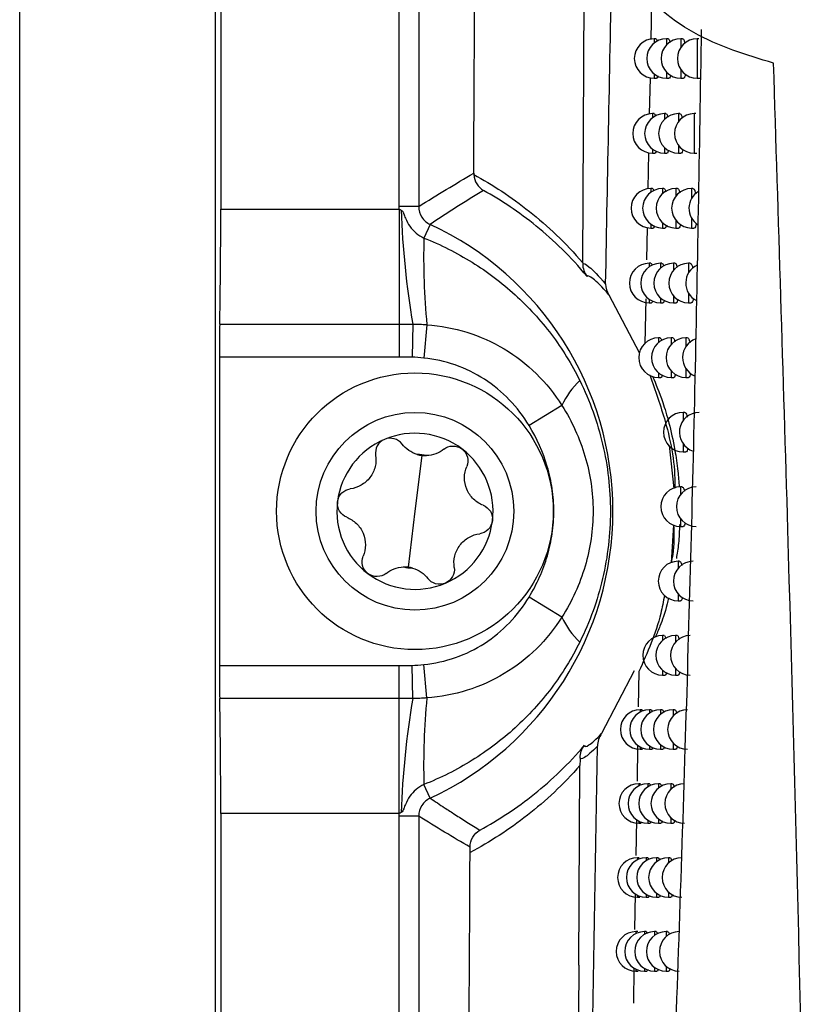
# Model space of a CAD drawing. Header units: millimetres. Extents: x 15440 to 16420, y 10217 to 11288.
# Tile 28 of 58: x 15922 to 15942, y 10647 to 10672. Entities that reach past the tile are written whole.
import ezdxf

# ---------------------------------------------------------------- set-up
doc = ezdxf.new("R2010")
doc.units = ezdxf.units.MM

msp = doc.modelspace()

# ---------------------------------------------------------------- linework, layer by layer
at = {"color": 7, "linetype": 'Continuous', "lineweight": 25}
for p, q in [((15922.047, 10616.108), (15922.047, 10873.108)), ((15927.004, 10616.064), (15927.004, 10873.151)), ((15927.135, 10821.963), (15927.135, 10667.253)), ((15931.644, 10667.319), (15931.644, 10821.897)), ((15932.144, 10821.897), (15932.144, 10667.319)), ((15936.291, 10665.895), (15936.338, 10675.158)), ((15938.031, 10672.476), (15938.013, 10671.548)), ((15938.138, 10671.563), (15938.097, 10671.563)), ((15938.097, 10671.563), (15938.097, 10671.453)), ((15938.449, 10671.563), (15938.41, 10671.563)), ((15938.41, 10671.563), (15938.41, 10671.407)), ((15938.812, 10671.563), (15938.773, 10671.563)), ((15938.773, 10671.563), (15938.773, 10671.345)), ((15939.225, 10671.563), (15939.187, 10671.563)), ((15939.187, 10671.563), (15939.187, 10670.563)), ((15938.773, 10670.782), (15938.773, 10670.563)), ((15937.994, 10670.578), (15937.976, 10669.654)), ((15938.097, 10670.674), (15938.097, 10670.563)), ((15938.097, 10670.563), (15938.158, 10670.563)), ((15938.41, 10670.72), (15938.41, 10670.563)), ((15938.41, 10670.563), (15938.473, 10670.563)), ((15938.773, 10670.563), (15938.837, 10670.563)), ((15939.187, 10670.563), (15939.251, 10670.563)), ((15938.095, 10669.668), (15938.055, 10669.668)), ((15938.055, 10669.668), (15938.055, 10669.565)), ((15938.398, 10669.668), (15938.358, 10669.668)), ((15938.358, 10669.668), (15938.358, 10669.522)), ((15938.749, 10669.668), (15938.711, 10669.668)), ((15938.711, 10669.668), (15938.711, 10669.465)), ((15939.151, 10669.668), (15939.113, 10669.668)), ((15939.113, 10669.668), (15939.113, 10668.668)), ((15938.358, 10668.813), (15938.358, 10668.668)), ((15938.711, 10668.871), (15938.711, 10668.668)), ((15937.956, 10668.681), (15937.938, 10667.762)), ((15938.055, 10668.771), (15938.055, 10668.668)), ((15938.055, 10668.668), (15938.115, 10668.668)), ((15938.358, 10668.668), (15938.421, 10668.668)), ((15938.711, 10668.668), (15938.774, 10668.668)), ((15939.113, 10668.668), (15939.178, 10668.668)), ((15938.054, 10667.775), (15938.013, 10667.775)), ((15938.013, 10667.775), (15938.013, 10667.679)), ((15938.347, 10667.775), (15938.307, 10667.775)), ((15938.307, 10667.775), (15938.307, 10667.639)), ((15938.689, 10667.775), (15938.65, 10667.775)), ((15938.65, 10667.775), (15938.65, 10667.586)), ((15939.079, 10667.775), (15939.041, 10667.775)), ((15939.041, 10667.775), (15939.041, 10667.513)), ((15932.144, 10667.319), (15931.644, 10667.319)), ((15927.135, 10667.253), (15931.646, 10667.253)), ((15931.646, 10667.253), (15931.646, 10664.342)), ((15932.433, 10666.866), (15932.272, 10666.522)), ((15938.013, 10666.87), (15938.013, 10666.775)), ((15938.307, 10666.91), (15938.307, 10666.775)), ((15938.65, 10666.963), (15938.65, 10666.775)), ((15939.041, 10667.036), (15939.041, 10666.775)), ((15937.919, 10666.787), (15937.903, 10665.971)), ((15938.013, 10666.775), (15938.074, 10666.775)), ((15938.307, 10666.775), (15938.37, 10666.775)), ((15938.65, 10666.775), (15938.713, 10666.775)), ((15939.041, 10666.775), (15939.105, 10666.775)), ((15938.013, 10665.883), (15937.972, 10665.883)), ((15937.972, 10665.883), (15937.972, 10665.794)), ((15938.297, 10665.883), (15938.258, 10665.883)), ((15938.258, 10665.883), (15938.258, 10665.757)), ((15938.629, 10665.883), (15938.59, 10665.883)), ((15938.59, 10665.883), (15938.59, 10665.709)), ((15939.008, 10665.883), (15938.97, 10665.883)), ((15938.97, 10665.883), (15938.97, 10665.643)), ((15936.952, 10665.085), (15937.722, 10663.622)), ((15938.59, 10665.058), (15938.59, 10664.883)), ((15938.97, 10665.124), (15938.97, 10664.883)), ((15937.884, 10664.981), (15937.861, 10663.845)), ((15937.972, 10664.973), (15937.972, 10664.883)), ((15937.972, 10664.883), (15938.033, 10664.883)), ((15938.258, 10665.01), (15938.258, 10664.883)), ((15938.258, 10664.883), (15938.32, 10664.883)), ((15938.59, 10664.883), (15938.654, 10664.883)), ((15938.97, 10664.883), (15939.035, 10664.883)), ((15927.107, 10664.342), (15931.646, 10664.342)), ((15931.646, 10664.342), (15931.646, 10663.511)), ((15931.99, 10664.342), (15931.974, 10663.508)), ((15932.348, 10664.328), (15932.268, 10663.483)), ((15938.249, 10663.995), (15938.209, 10663.995)), ((15938.209, 10663.995), (15938.209, 10663.877)), ((15938.571, 10663.995), (15938.532, 10663.995)), ((15938.532, 10663.995), (15938.532, 10663.832)), ((15938.939, 10663.995), (15938.901, 10663.995)), ((15938.901, 10663.995), (15938.901, 10663.773)), ((15927.1, 10663.511), (15927.1, 10655.705)), ((15931.646, 10663.511), (15927.1, 10663.511)), ((15938.209, 10663.113), (15938.209, 10662.995)), ((15938.532, 10663.158), (15938.532, 10662.995)), ((15938.901, 10663.217), (15938.901, 10662.995)), ((15938.209, 10662.995), (15938.271, 10662.995)), ((15938.532, 10662.995), (15938.595, 10662.995)), ((15938.901, 10662.995), (15938.965, 10662.995)), ((15935.766, 10662.283), (15934.935, 10661.777)), ((15938.872, 10662.109), (15938.834, 10662.109)), ((15938.834, 10662.109), (15938.834, 10661.903)), ((15938.834, 10661.314), (15938.834, 10661.109)), ((15938.479, 10661.269), (15938.6, 10660.187)), ((15938.834, 10661.109), (15938.898, 10661.109)), ((15932.222, 10661.022), (15932.047, 10659.608)), ((15938.806, 10660.225), (15938.768, 10660.225)), ((15938.768, 10660.225), (15938.768, 10660.034)), ((15932.047, 10659.608), (15931.873, 10658.194)), ((15938.768, 10659.416), (15938.768, 10659.225)), ((15938.59, 10659.265), (15938.531, 10658.304)), ((15938.768, 10659.225), (15938.832, 10659.225)), ((15938.741, 10658.343), (15938.703, 10658.343)), ((15938.703, 10658.343), (15938.703, 10658.165)), ((15935.766, 10656.933), (15934.935, 10657.439)), ((15938.703, 10657.521), (15938.703, 10657.343)), ((15938.703, 10657.343), (15938.767, 10657.343)), ((15938.35, 10656.464), (15938.311, 10656.464)), ((15938.311, 10656.464), (15938.311, 10656.341)), ((15938.678, 10656.464), (15938.64, 10656.464)), ((15938.64, 10656.464), (15938.64, 10656.299)), ((15927.1, 10655.705), (15931.646, 10655.705)), ((15931.646, 10654.873), (15931.646, 10655.705)), ((15931.99, 10654.874), (15931.974, 10655.708)), ((15932.348, 10654.888), (15932.268, 10655.732)), ((15938.311, 10655.588), (15938.311, 10655.464)), ((15938.64, 10655.63), (15938.64, 10655.464)), ((15937.596, 10655.571), (15936.77, 10653.984)), ((15937.711, 10655.552), (15937.696, 10654.658)), ((15938.311, 10655.464), (15938.373, 10655.464)), ((15938.64, 10655.464), (15938.704, 10655.464)), ((15931.646, 10654.873), (15927.107, 10654.873)), ((15931.646, 10651.963), (15931.646, 10654.873)), ((15937.785, 10654.588), (15937.744, 10654.588)), ((15937.744, 10654.588), (15937.744, 10654.528)), ((15938.021, 10654.588), (15937.981, 10654.588)), ((15937.981, 10654.588), (15937.981, 10654.503)), ((15938.298, 10654.588), (15938.259, 10654.588)), ((15938.259, 10654.588), (15938.259, 10654.472)), ((15938.617, 10654.588), (15938.578, 10654.588)), ((15938.578, 10654.588), (15938.578, 10654.433)), ((15937.68, 10653.683), (15937.665, 10652.779)), ((15937.744, 10653.647), (15937.744, 10653.588)), ((15937.981, 10653.672), (15937.981, 10653.588)), ((15938.259, 10653.703), (15938.259, 10653.588)), ((15938.578, 10653.742), (15938.578, 10653.588)), ((15937.744, 10653.588), (15937.803, 10653.588)), ((15937.981, 10653.588), (15938.041, 10653.588)), ((15938.259, 10653.588), (15938.321, 10653.588)), ((15938.578, 10653.588), (15938.642, 10653.588)), ((15936.192, 10648.125), (15936.222, 10653.18)), ((15932.433, 10652.35), (15932.272, 10652.694)), ((15937.75, 10652.714), (15937.708, 10652.714)), ((15937.708, 10652.714), (15937.708, 10652.658)), ((15937.978, 10652.714), (15937.938, 10652.714)), ((15937.938, 10652.714), (15937.938, 10652.635)), ((15938.247, 10652.714), (15938.207, 10652.714)), ((15938.207, 10652.714), (15938.207, 10652.606)), ((15938.556, 10652.714), (15938.518, 10652.714)), ((15938.518, 10652.714), (15938.518, 10652.57)), ((15927.135, 10651.963), (15927.135, 10616.195)), ((15931.646, 10651.963), (15927.135, 10651.963)), ((15932.144, 10651.897), (15931.644, 10651.897)), ((15931.644, 10620.704), (15931.644, 10651.897)), ((15932.144, 10651.897), (15932.144, 10621.204)), ((15938.518, 10651.858), (15938.518, 10651.714)), ((15937.649, 10651.804), (15937.635, 10650.903)), ((15937.708, 10651.77), (15937.708, 10651.714)), ((15937.708, 10651.714), (15937.767, 10651.714)), ((15937.938, 10651.793), (15937.938, 10651.714)), ((15937.938, 10651.714), (15937.998, 10651.714)), ((15938.207, 10651.822), (15938.207, 10651.714)), ((15938.207, 10651.714), (15938.27, 10651.714)), ((15938.518, 10651.714), (15938.581, 10651.714)), ((15937.716, 10650.843), (15937.674, 10650.843)), ((15937.674, 10650.843), (15937.674, 10650.791)), ((15937.936, 10650.843), (15937.896, 10650.843)), ((15937.896, 10650.843), (15937.896, 10650.769)), ((15938.197, 10650.843), (15938.157, 10650.843)), ((15938.157, 10650.843), (15938.157, 10650.741)), ((15938.497, 10650.843), (15938.459, 10650.843)), ((15938.459, 10650.843), (15938.459, 10650.708)), ((15937.619, 10649.928), (15937.604, 10649.031)), ((15937.674, 10649.895), (15937.674, 10649.843)), ((15937.896, 10649.916), (15937.896, 10649.843)), ((15938.157, 10649.944), (15938.157, 10649.843)), ((15938.459, 10649.977), (15938.459, 10649.843)), ((15937.674, 10649.843), (15937.732, 10649.843)), ((15937.896, 10649.843), (15937.956, 10649.843)), ((15938.157, 10649.843), (15938.219, 10649.843)), ((15938.459, 10649.843), (15938.522, 10649.843)), ((15937.682, 10648.974), (15937.639, 10648.974)), ((15937.639, 10648.974), (15937.639, 10648.925)), ((15937.895, 10648.974), (15937.854, 10648.974)), ((15937.854, 10648.974), (15937.854, 10648.905)), ((15938.148, 10648.974), (15938.108, 10648.974)), ((15938.108, 10648.974), (15938.108, 10648.879)), ((15938.439, 10648.974), (15938.401, 10648.974)), ((15938.401, 10648.974), (15938.401, 10648.848)), ((15937.588, 10648.055), (15937.574, 10647.162)), ((15937.639, 10648.022), (15937.639, 10647.974)), ((15937.639, 10647.974), (15937.698, 10647.974)), ((15937.854, 10648.043), (15937.854, 10647.974)), ((15937.854, 10647.974), (15937.915, 10647.974)), ((15938.108, 10648.068), (15938.108, 10647.974)), ((15938.108, 10647.974), (15938.17, 10647.974)), ((15938.401, 10648.1), (15938.401, 10647.974)), ((15938.401, 10647.974), (15938.464, 10647.974))]:
    msp.add_line(p, q, dxfattribs=at)
for radius in [3.5, 2.5]:
    msp.add_circle((15932.047, 10659.608), radius, dxfattribs=at)
for centre, radius, start, end in [((15938.097, 10671.063), 0.5, 90, 270), ((15938.41, 10671.063), 0.5, 90, 270), ((15938.773, 10671.063), 0.5, 90, 270), ((15939.187, 10671.063), 0.5, 90, 270), ((15938.055, 10669.168), 0.5, 90, 270), ((15938.358, 10669.168), 0.5, 90, 270), ((15938.711, 10669.168), 0.5, 90, 270), ((15939.113, 10669.168), 0.5, 90, 270), ((15938.013, 10667.275), 0.5, 90, 270), ((15938.307, 10667.275), 0.5, 90, 270), ((15938.65, 10667.275), 0.5, 90, 270), ((15939.041, 10667.275), 0.5, 90, 270), ((15939.48, 10667.275), 0.5, 121.4527, 236.539), ((15953.707, 10667.997), 22.022, 181.9977, 189.5523), ((15929.047, 10659.608), 8.009, 295.0051, 64.9949), ((15950.925, 10666.069), 18.658, 178.61, 185.3544), ((15937.972, 10665.383), 0.5, 90, 270), ((15938.258, 10665.383), 0.5, 90, 270), ((15938.59, 10665.383), 0.5, 90, 270), ((15938.97, 10665.383), 0.5, 90, 270), ((15939.398, 10665.383), 0.5, 114.774, 242.6836), ((15938.209, 10663.495), 0.5, 90, 270), ((15938.532, 10663.495), 0.5, 90, 270), ((15938.901, 10663.495), 0.5, 90, 270), ((15939.317, 10663.495), 0.5, 109.2462, 248.5939), ((15937.575, 10661.478), 1.979, 133.3467, 156.0079), ((15938.834, 10661.609), 0.5, 90, 270), ((15939.238, 10661.609), 0.5, 90, 252.5754), ((15932.047, 10659.608), 1.975, 52.9646, 112.9646), ((15932.047, 10659.608), 1.975, 112.9646, 172.9646), ((15932.047, 10659.608), 1.975, 352.9646, 52.9646), ((15932.047, 10659.608), 1.439, 78.3163, 87.6129), ((15932.313, 10661.765), 0.748, 254.0001, 271.9291), ((15938.768, 10659.725), 0.5, 90, 270), ((15939.161, 10659.725), 0.5, 90, 270), ((15932.047, 10659.608), 1.975, 172.9646, 232.9646), ((15932.047, 10659.608), 1.975, 292.9646, 352.9646), ((15938.703, 10657.843), 0.5, 90, 270), ((15939.085, 10657.843), 0.5, 90, 270), ((15932.047, 10659.608), 1.439, 258.3163, 267.6129), ((15931.781, 10657.451), 0.748, 74.0001, 91.9291), ((15932.047, 10659.608), 1.975, 232.9646, 292.9646), ((15937.575, 10657.737), 1.979, 203.9921, 226.6533), ((15938.311, 10655.964), 0.5, 90, 270), ((15938.64, 10655.964), 0.5, 90, 270), ((15939.012, 10655.964), 0.5, 90, 270), ((15953.707, 10651.219), 22.022, 170.4477, 178.0023), ((15950.925, 10653.147), 18.658, 174.6456, 181.39), ((15937.744, 10654.088), 0.5, 90, 270), ((15937.981, 10654.088), 0.5, 90, 270), ((15938.259, 10654.088), 0.5, 90, 270), ((15938.578, 10654.088), 0.5, 90, 270), ((15938.94, 10654.088), 0.5, 90, 270), ((15937.708, 10652.214), 0.5, 90, 270), ((15937.938, 10652.214), 0.5, 90, 270), ((15938.207, 10652.214), 0.5, 90, 270), ((15938.518, 10652.214), 0.5, 90, 270), ((15938.869, 10652.214), 0.5, 90, 270), ((15937.674, 10650.343), 0.5, 90, 270), ((15937.896, 10650.343), 0.5, 90, 270), ((15938.157, 10650.343), 0.5, 90, 270), ((15938.459, 10650.343), 0.5, 90, 270), ((15938.8, 10650.343), 0.5, 90, 270), ((15937.639, 10648.474), 0.5, 90, 270), ((15937.854, 10648.474), 0.5, 90, 270), ((15938.108, 10648.474), 0.5, 90, 270), ((15938.401, 10648.474), 0.5, 90, 270), ((15938.733, 10648.474), 0.5, 90, 270)]:
    msp.add_arc(centre, radius, start, end, dxfattribs=at)
for centre, major_axis, start_param, end_param in [((15927.073, 10667.253), (0, 3.5), 3.730624, 4.712389), ((15927.117, 10663.511), (0, 1), 0.589031, 1.570796), ((15927.117, 10655.705), (0, 1), 1.570796, 2.552562), ((15927.073, 10651.963), (0, 3.5), 4.712389, 5.694154)]:
    msp.add_ellipse(centre, major_axis=major_axis, ratio=0.017455, start_param=start_param, end_param=end_param, dxfattribs=at)
for points, knots in [([(15933.534, 10668.159), (15933.59, 10679.379), (15933.639, 10690.713), (15933.733, 10716.21), (15933.775, 10730.417), (15933.835, 10758.984), (15933.855, 10773.343), (15933.87, 10798.755), (15933.87, 10809.798), (15933.864, 10820.83)], [2.8627155, 2.8627155, 2.8627155, 2.8627155, 2.9332665, 2.9332665, 3.0202462, 3.0202462, 3.107226, 3.107226, 3.1739441, 3.1739441, 3.1739441, 3.1739441]), ([(15941.119, 10670.946), (15940.425, 10671.155), (15939.037, 10671.575), (15937.359, 10673.05), (15936.265, 10674.936), (15935.864, 10677.033), (15936.145, 10679.108), (15937.071, 10680.993), (15938.581, 10682.511), (15939.965, 10683.19), (15940.752, 10683.395), (15940.837, 10683.417)], [0, 0, 0, 0, 0.126793, 0.253748, 0.37646, 0.49467, 0.611564, 0.730814, 0.854963, 0.984401, 1, 1, 1, 1]), ([(15937.885, 10628.547), (15937.904, 10628.939), (15937.997, 10630.9), (15938.232, 10636.023), (15938.564, 10643.968), (15938.89, 10653.386), (15939.148, 10662.661), (15939.248, 10668.754), (15939.299, 10671.801)], [0, 0, 0, 0, 0.027818, 0.139092, 0.361785, 0.584478, 0.79224, 1, 1, 1, 1]), ([(15938.138, 10671.557), (15938.14, 10671.559), (15938.15, 10671.566), (15938.163, 10671.544), (15938.172, 10671.505), (15938.173, 10671.5)], [0, 0, 0, 0, 0.210892, 0.897199, 1, 1, 1, 1]), ([(15938.449, 10671.558), (15938.452, 10671.559), (15938.464, 10671.566), (15938.482, 10671.537), (15938.495, 10671.487), (15938.499, 10671.471)], [0, 0, 0, 0, 0.168208, 0.740038, 1, 1, 1, 1]), ([(15938.812, 10671.558), (15938.815, 10671.559), (15938.829, 10671.567), (15938.852, 10671.531), (15938.869, 10671.469), (15938.877, 10671.443)], [0, 0, 0, 0, 0.1380348, 0.6320409, 1, 1, 1, 1]), ([(15942.201, 10625.133), (15942.132, 10629.662), (15941.96, 10640.986), (15941.582, 10656.262), (15941.243, 10667.012), (15941.119, 10670.946)], [0, 0, 0, 0, 0.297032, 0.742778, 1, 1, 1, 1]), ([(15938.19, 10670.626), (15938.187, 10670.614), (15938.178, 10670.573), (15938.166, 10670.554), (15938.158, 10670.564), (15938.158, 10670.564)], [0, 0, 0, 0, 0.291928, 0.9974, 1, 1, 1, 1]), ([(15938.515, 10670.645), (15938.511, 10670.626), (15938.498, 10670.578), (15938.482, 10670.554), (15938.473, 10670.564), (15938.473, 10670.564)], [0, 0, 0, 0, 0.384966, 0.990177, 1, 1, 1, 1]), ([(15938.892, 10670.664), (15938.885, 10670.638), (15938.869, 10670.583), (15938.848, 10670.555), (15938.837, 10670.564), (15938.837, 10670.564)], [0, 0, 0, 0, 0.45123, 0.983866, 1, 1, 1, 1]), ([(15938.095, 10669.662), (15938.097, 10669.663), (15938.107, 10669.67), (15938.12, 10669.649), (15938.127, 10669.613), (15938.128, 10669.61)], [0, 0, 0, 0, 0.220797, 0.934637, 1, 1, 1, 1]), ([(15938.398, 10669.662), (15938.4, 10669.664), (15938.412, 10669.671), (15938.429, 10669.642), (15938.441, 10669.595), (15938.444, 10669.581)], [0, 0, 0, 0, 0.175592, 0.767347, 1, 1, 1, 1]), ([(15938.749, 10669.662), (15938.752, 10669.664), (15938.766, 10669.671), (15938.788, 10669.636), (15938.804, 10669.577), (15938.811, 10669.554)], [0, 0, 0, 0, 0.143943, 0.653339, 1, 1, 1, 1]), ([(15938.145, 10668.726), (15938.143, 10668.716), (15938.134, 10668.677), (15938.123, 10668.658), (15938.115, 10668.668), (15938.115, 10668.668)], [0, 0, 0, 0, 0.269683, 0.998743, 1, 1, 1, 1]), ([(15938.461, 10668.745), (15938.457, 10668.728), (15938.445, 10668.682), (15938.43, 10668.659), (15938.421, 10668.668), (15938.421, 10668.668)], [0, 0, 0, 0, 0.367829, 0.991427, 1, 1, 1, 1]), ([(15938.827, 10668.764), (15938.82, 10668.74), (15938.805, 10668.686), (15938.786, 10668.659), (15938.775, 10668.668), (15938.774, 10668.669)], [0, 0, 0, 0, 0.437511, 0.9850777, 1, 1, 1, 1]), ([(15933.535, 10668.128), (15934.009, 10667.87), (15934.48, 10667.564), (15935.174, 10667.012), (15935.403, 10666.814), (15935.853, 10666.382), (15936.075, 10666.148), (15936.291, 10665.895)], [0, 0, 0, 0, 0.5, 0.5, 0.75, 0.75, 1, 1, 1, 1]), ([(15936.401, 10665.552), (15936.195, 10665.8), (15935.983, 10666.029), (15935.554, 10666.45), (15935.337, 10666.643), (15934.677, 10667.179), (15934.229, 10667.475), (15933.779, 10667.725)], [0, 0, 0, 0, 0.25, 0.25, 0.5, 0.5, 1, 1, 1, 1]), ([(15938.054, 10667.768), (15938.056, 10667.77), (15938.066, 10667.777), (15938.077, 10667.757), (15938.084, 10667.723), (15938.084, 10667.722)], [0, 0, 0, 0, 0.23056, 0.97134, 1, 1, 1, 1]), ([(15938.347, 10667.769), (15938.35, 10667.77), (15938.361, 10667.777), (15938.377, 10667.75), (15938.388, 10667.705), (15938.39, 10667.694)], [0, 0, 0, 0, 0.183357, 0.796201, 1, 1, 1, 1]), ([(15938.689, 10667.769), (15938.691, 10667.77), (15938.705, 10667.778), (15938.726, 10667.744), (15938.741, 10667.688), (15938.746, 10667.666)], [0, 0, 0, 0, 0.150109, 0.675695, 1, 1, 1, 1]), ([(15939.079, 10667.769), (15939.082, 10667.77), (15939.097, 10667.778), (15939.124, 10667.739), (15939.143, 10667.672), (15939.153, 10667.64)], [0, 0, 0, 0, 0.1253369, 0.5884748, 1, 1, 1, 1]), ([(15932.144, 10667.319), (15932.144, 10667.223), (15932.171, 10667.13), (15932.272, 10666.971), (15932.346, 10666.906), (15932.433, 10666.866)], [0, 0, 0, 0, 0.5, 0.5, 1, 1, 1, 1]), ([(15931.698, 10667.229), (15931.734, 10667.212), (15931.75, 10667.172), (15931.778, 10667.098), (15931.791, 10667.061), (15931.835, 10666.951), (15931.872, 10666.882), (15931.961, 10666.755), (15932.016, 10666.696), (15932.135, 10666.597), (15932.2, 10666.555), (15932.272, 10666.522)], [0, 0, 0, 0, 0.125, 0.125, 0.25, 0.25, 0.5, 0.5, 0.75, 0.75, 1, 1, 1, 1]), ([(15938.102, 10666.829), (15938.1, 10666.82), (15938.092, 10666.781), (15938.081, 10666.777), (15938.074, 10666.775)], [0, 0, 0, 0, 0.246264, 1, 1, 1, 1]), ([(15938.408, 10666.848), (15938.404, 10666.832), (15938.393, 10666.787), (15938.379, 10666.765), (15938.37, 10666.775), (15938.37, 10666.775)], [0, 0, 0, 0, 0.349853, 0.99269, 1, 1, 1, 1]), ([(15938.763, 10666.866), (15938.757, 10666.844), (15938.743, 10666.792), (15938.724, 10666.766), (15938.714, 10666.775), (15938.713, 10666.775)], [0, 0, 0, 0, 0.423153, 0.986294, 1, 1, 1, 1]), ([(15939.168, 10666.884), (15939.159, 10666.856), (15939.141, 10666.797), (15939.118, 10666.766), (15939.106, 10666.775), (15939.105, 10666.776)], [0, 0, 0, 0, 0.478378, 0.980608, 1, 1, 1, 1]), ([(15932.272, 10666.522), (15932.695, 10666.354), (15933.102, 10666.15), (15933.88, 10665.667), (15934.242, 10665.393), (15934.915, 10664.781), (15935.226, 10664.441), (15935.636, 10663.898), (15935.764, 10663.71), (15936.004, 10663.322), (15936.115, 10663.122), (15936.216, 10662.918)], [0, 0, 0, 0, 0.25, 0.25, 0.5, 0.5, 0.75, 0.75, 0.875, 0.875, 1, 1, 1, 1]), ([(15936.291, 10665.871), (15936.304, 10665.895), (15936.358, 10665.87), (15936.552, 10665.707), (15936.69, 10665.572), (15936.871, 10665.356)], [0, 0, 0, 0, 0.5, 0.5, 1, 1, 1, 1]), ([(15938.013, 10665.877), (15938.015, 10665.879), (15938.025, 10665.886), (15938.035, 10665.867), (15938.042, 10665.833), (15938.042, 10665.833)], [0, 0, 0, 0, 0.235442, 0.987462, 1, 1, 1, 1]), ([(15938.297, 10665.877), (15938.3, 10665.879), (15938.311, 10665.886), (15938.326, 10665.861), (15938.336, 10665.818), (15938.338, 10665.808)], [0, 0, 0, 0, 0.191536, 0.826726, 1, 1, 1, 1]), ([(15938.629, 10665.878), (15938.632, 10665.879), (15938.645, 10665.887), (15938.664, 10665.855), (15938.678, 10665.801), (15938.683, 10665.781)], [0, 0, 0, 0, 0.156551, 0.699184, 1, 1, 1, 1]), ([(15939.008, 10665.878), (15939.011, 10665.879), (15939.026, 10665.887), (15939.051, 10665.849), (15939.07, 10665.785), (15939.078, 10665.756)], [0, 0, 0, 0, 0.130684, 0.607461, 1, 1, 1, 1]), ([(15936.952, 10665.085), (15936.778, 10665.291), (15936.646, 10665.417), (15936.462, 10665.564), (15936.412, 10665.582), (15936.401, 10665.552)], [0, 0, 0, 0, 0.5, 0.5, 1, 1, 1, 1]), ([(15938.059, 10664.935), (15938.057, 10664.926), (15938.05, 10664.889), (15938.04, 10664.886), (15938.033, 10664.884)], [0, 0, 0, 0, 0.221596, 1, 1, 1, 1]), ([(15938.356, 10664.953), (15938.352, 10664.939), (15938.342, 10664.895), (15938.329, 10664.874), (15938.32, 10664.884), (15938.32, 10664.884)], [0, 0, 0, 0, 0.330992, 0.993966, 1, 1, 1, 1]), ([(15938.701, 10664.971), (15938.695, 10664.95), (15938.682, 10664.9), (15938.664, 10664.874), (15938.654, 10664.884), (15938.654, 10664.884)], [0, 0, 0, 0, 0.408124, 0.987515, 1, 1, 1, 1]), ([(15939.094, 10664.989), (15939.086, 10664.962), (15939.069, 10664.904), (15939.047, 10664.875), (15939.035, 10664.884), (15939.035, 10664.884)], [0, 0, 0, 0, 0.465025, 0.981771, 1, 1, 1, 1]), ([(15931.99, 10664.342), (15932.05, 10664.343), (15932.11, 10664.342), (15932.199, 10664.34), (15932.229, 10664.339), (15932.288, 10664.334), (15932.318, 10664.331), (15932.348, 10664.328)], [0, 0, 0, 0, 0.5, 0.5, 0.75, 0.75, 1, 1, 1, 1]), ([(15932.348, 10664.328), (15932.695, 10664.303), (15933.033, 10664.239), (15933.689, 10664.035), (15934.009, 10663.893), (15934.598, 10663.541), (15934.871, 10663.331), (15935.365, 10662.845), (15935.581, 10662.577), (15935.766, 10662.283)], [0, 0, 0, 0, 0.25, 0.25, 0.5, 0.5, 0.75, 0.75, 1, 1, 1, 1]), ([(15938.249, 10663.989), (15938.251, 10663.99), (15938.262, 10663.997), (15938.276, 10663.973), (15938.285, 10663.933), (15938.287, 10663.925)], [0, 0, 0, 0, 0.200165, 0.859064, 1, 1, 1, 1]), ([(15938.571, 10663.989), (15938.573, 10663.991), (15938.586, 10663.998), (15938.605, 10663.967), (15938.618, 10663.916), (15938.622, 10663.899)], [0, 0, 0, 0, 0.163289, 0.723889, 1, 1, 1, 1]), ([(15938.939, 10663.989), (15938.942, 10663.991), (15938.956, 10663.998), (15938.98, 10663.962), (15938.998, 10663.9), (15939.005, 10663.873)], [0, 0, 0, 0, 0.136242, 0.627326, 1, 1, 1, 1]), ([(15934.935, 10661.777), (15934.791, 10662.013), (15934.625, 10662.23), (15934.244, 10662.626), (15934.032, 10662.802), (15933.575, 10663.098), (15933.324, 10663.22), (15932.809, 10663.399), (15932.543, 10663.457), (15932.268, 10663.483)], [0, 0, 0, 0, 0.25, 0.25, 0.5, 0.5, 0.75, 0.75, 1, 1, 1, 1]), ([(15937.986, 10663.059), (15938.125, 10662.668), (15938.452, 10661.752), (15938.638, 10660.77), (15938.62, 10660.204), (15938.619, 10660.192)], [0, 0, 0, 0, 0.421268, 0.987902, 1, 1, 1, 1]), ([(15938.305, 10663.061), (15938.302, 10663.047), (15938.292, 10663.006), (15938.279, 10662.986), (15938.271, 10662.995), (15938.271, 10662.995)], [0, 0, 0, 0, 0.311195, 0.995258, 1, 1, 1, 1]), ([(15938.639, 10663.078), (15938.634, 10663.059), (15938.622, 10663.01), (15938.605, 10662.986), (15938.595, 10662.995), (15938.595, 10662.995)], [0, 0, 0, 0, 0.392392, 0.988744, 1, 1, 1, 1]), ([(15939.021, 10663.096), (15939.014, 10663.07), (15938.998, 10663.015), (15938.977, 10662.986), (15938.966, 10662.995), (15938.965, 10662.996)], [0, 0, 0, 0, 0.452144, 0.982974, 1, 1, 1, 1]), ([(15936.216, 10662.918), (15936.343, 10662.66), (15936.455, 10662.397), (15936.649, 10661.858), (15936.73, 10661.582), (15936.86, 10661.026), (15936.909, 10660.745), (15936.975, 10660.177), (15936.991, 10659.889), (15936.991, 10659.318), (15936.974, 10659.034), (15936.909, 10658.468), (15936.859, 10658.184), (15936.663, 10657.348), (15936.471, 10656.813), (15936.216, 10656.298)], [0, 0, 0, 0, 0.125, 0.125, 0.25, 0.25, 0.375, 0.375, 0.5, 0.5, 0.625, 0.625, 0.75, 0.75, 1, 1, 1, 1]), ([(15938.057, 10663.022), (15938.141, 10662.825), (15938.273, 10662.513), (15938.473, 10661.867), (15938.606, 10661.273), (15938.697, 10660.701), (15938.721, 10660.357), (15938.731, 10660.222)], [0, 0, 0, 0, 0.367996, 0.579413, 0.789362, 0.91751, 1, 1, 1, 1]), ([(15935.766, 10662.283), (15936.02, 10661.882), (15936.214, 10661.456), (15936.416, 10660.779), (15936.468, 10660.546), (15936.537, 10660.08), (15936.554, 10659.847), (15936.555, 10659.144), (15936.484, 10658.668), (15936.217, 10657.768), (15936.02, 10657.334), (15935.766, 10656.933)], [0, 0, 0, 0, 0.25, 0.25, 0.375, 0.375, 0.5, 0.5, 0.75, 0.75, 1, 1, 1, 1]), ([(15938.872, 10662.103), (15938.875, 10662.104), (15938.888, 10662.112), (15938.911, 10662.077), (15938.927, 10662.017), (15938.934, 10661.993)], [0, 0, 0, 0, 0.142025, 0.648126, 1, 1, 1, 1]), ([(15934.935, 10657.439), (15935.135, 10657.767), (15935.29, 10658.118), (15935.45, 10658.666), (15935.492, 10658.854), (15935.546, 10659.233), (15935.573, 10659.611), (15935.546, 10659.989), (15935.49, 10660.368), (15935.449, 10660.556), (15935.288, 10661.103), (15935.134, 10661.449), (15934.935, 10661.777)], [0, 0, 0, 0, 0.25, 0.25, 0.375, 0.375, 0.5, 0.625, 0.625, 0.75, 0.75, 1, 1, 1, 1]), ([(15931.277, 10661.426), (15931.198, 10661.393), (15931.133, 10661.333), (15931.054, 10661.187), (15931.041, 10661.105), (15931.053, 10661.027)], [0, 0, 0, 0, 0.5, 0.5, 1, 1, 1, 1]), ([(15931.72, 10661.309), (15931.672, 10661.372), (15931.603, 10661.42), (15931.445, 10661.464), (15931.356, 10661.46), (15931.277, 10661.426)], [0, 0, 0, 0, 0.5, 0.5, 1, 1, 1, 1]), ([(15932.779, 10661.179), (15932.841, 10661.228), (15932.918, 10661.257), (15933.083, 10661.262), (15933.168, 10661.236), (15933.237, 10661.184)], [0, 0, 0, 0, 0.5, 0.5, 1, 1, 1, 1]), ([(15933.237, 10661.184), (15933.305, 10661.133), (15933.353, 10661.059), (15933.394, 10660.898), (15933.387, 10660.815), (15933.357, 10660.742)], [0, 0, 0, 0, 0.5, 0.5, 1, 1, 1, 1]), ([(15938.951, 10661.205), (15938.944, 10661.181), (15938.929, 10661.127), (15938.909, 10661.1), (15938.898, 10661.109), (15938.898, 10661.109)], [0, 0, 0, 0, 0.43868, 0.984179, 1, 1, 1, 1]), ([(15931.053, 10661.027), (15931.067, 10660.932), (15931.063, 10660.835), (15931.016, 10660.642), (15930.971, 10660.547), (15930.848, 10660.385), (15930.77, 10660.316), (15930.597, 10660.218), (15930.504, 10660.187), (15930.41, 10660.175)], [0, 0, 0, 0, 0.25, 0.25, 0.5, 0.5, 0.75, 0.75, 1, 1, 1, 1]), ([(15933.774, 10659.76), (15933.685, 10659.795), (15933.602, 10659.847), (15933.459, 10659.984), (15933.399, 10660.07), (15933.32, 10660.258), (15933.3, 10660.36), (15933.301, 10660.559), (15933.321, 10660.654), (15933.357, 10660.742)], [0, 0, 0, 0, 0.25, 0.25, 0.5, 0.5, 0.75, 0.75, 1, 1, 1, 1]), ([(15930.087, 10659.85), (15930.098, 10659.935), (15930.138, 10660.014), (15930.256, 10660.129), (15930.332, 10660.165), (15930.41, 10660.175)], [0, 0, 0, 0, 0.5, 0.5, 1, 1, 1, 1]), ([(15938.806, 10660.219), (15938.809, 10660.22), (15938.822, 10660.228), (15938.843, 10660.194), (15938.859, 10660.137), (15938.865, 10660.115)], [0, 0, 0, 0, 0.14805, 0.669926, 1, 1, 1, 1]), ([(15930.321, 10659.456), (15930.248, 10659.485), (15930.183, 10659.538), (15930.097, 10659.678), (15930.077, 10659.765), (15930.087, 10659.85)], [0, 0, 0, 0, 0.5, 0.5, 1, 1, 1, 1]), ([(15933.774, 10659.76), (15933.847, 10659.731), (15933.911, 10659.678), (15933.998, 10659.538), (15934.018, 10659.451), (15934.007, 10659.366)], [0, 0, 0, 0, 0.5, 0.5, 1, 1, 1, 1]), ([(15930.321, 10659.456), (15930.41, 10659.421), (15930.492, 10659.369), (15930.636, 10659.231), (15930.695, 10659.146), (15930.775, 10658.958), (15930.795, 10658.855), (15930.794, 10658.657), (15930.774, 10658.561), (15930.737, 10658.473)], [0, 0, 0, 0, 0.25, 0.25, 0.5, 0.5, 0.75, 0.75, 1, 1, 1, 1]), ([(15934.007, 10659.366), (15933.997, 10659.281), (15933.957, 10659.202), (15933.839, 10659.086), (15933.763, 10659.051), (15933.685, 10659.041)], [0, 0, 0, 0, 0.5, 0.5, 1, 1, 1, 1]), ([(15938.591, 10659.265), (15938.6, 10659.014), (15938.611, 10658.689), (15938.541, 10658.374), (15938.525, 10658.303)], [0, 0, 0, 0, 0.773686, 1, 1, 1, 1]), ([(15938.744, 10659.284), (15938.736, 10659.114), (15938.721, 10658.776), (15938.68, 10658.535), (15938.66, 10658.415)], [0, 0, 0, 0, 0.50138, 1, 1, 1, 1]), ([(15938.882, 10659.317), (15938.876, 10659.295), (15938.861, 10659.242), (15938.843, 10659.216), (15938.832, 10659.225), (15938.832, 10659.225)], [0, 0, 0, 0, 0.4246068, 0.985387, 1, 1, 1, 1]), ([(15933.042, 10658.189), (15933.028, 10658.283), (15933.032, 10658.381), (15933.079, 10658.573), (15933.123, 10658.668), (15933.246, 10658.831), (15933.325, 10658.9), (15933.497, 10658.998), (15933.59, 10659.028), (15933.685, 10659.041)], [0, 0, 0, 0, 0.25, 0.25, 0.5, 0.5, 0.75, 0.75, 1, 1, 1, 1]), ([(15930.858, 10658.031), (15930.789, 10658.083), (15930.741, 10658.157), (15930.7, 10658.317), (15930.707, 10658.4), (15930.737, 10658.473)], [0, 0, 0, 0, 0.5, 0.5, 1, 1, 1, 1]), ([(15938.741, 10658.337), (15938.744, 10658.339), (15938.757, 10658.346), (15938.777, 10658.314), (15938.792, 10658.259), (15938.797, 10658.24)], [0, 0, 0, 0, 0.154334, 0.692792, 1, 1, 1, 1]), ([(15933.042, 10658.189), (15933.054, 10658.111), (15933.04, 10658.029), (15932.962, 10657.883), (15932.897, 10657.823), (15932.818, 10657.789)], [0, 0, 0, 0, 0.5, 0.5, 1, 1, 1, 1]), ([(15931.316, 10658.037), (15931.254, 10657.988), (15931.176, 10657.958), (15931.011, 10657.954), (15930.926, 10657.98), (15930.858, 10658.031)], [0, 0, 0, 0, 0.5, 0.5, 1, 1, 1, 1]), ([(15932.818, 10657.789), (15932.739, 10657.756), (15932.651, 10657.751), (15932.491, 10657.796), (15932.423, 10657.844), (15932.375, 10657.906)], [0, 0, 0, 0, 0.5, 0.5, 1, 1, 1, 1]), ([(15932.268, 10655.732), (15932.543, 10655.758), (15932.811, 10655.817), (15933.333, 10655.999), (15933.577, 10656.119), (15934.034, 10656.415), (15934.248, 10656.593), (15934.626, 10656.986), (15934.791, 10657.203), (15934.935, 10657.439)], [0, 0, 0, 0, 0.25, 0.25, 0.5, 0.5, 0.75, 0.75, 1, 1, 1, 1]), ([(15938.36, 10657.489), (15938.332, 10657.332), (15938.209, 10656.661), (15937.927, 10656.033), (15937.711, 10655.552)], [0, 0, 0, 0, 0.234372, 1, 1, 1, 1]), ([(15938.463, 10657.416), (15938.451, 10657.364), (15938.381, 10657.057), (15938.26, 10656.735), (15938.166, 10656.513), (15938.127, 10656.422)], [0, 0, 0, 0, 0.106315, 0.636729, 1, 1, 1, 1]), ([(15938.815, 10657.431), (15938.809, 10657.41), (15938.795, 10657.36), (15938.778, 10657.334), (15938.767, 10657.344), (15938.767, 10657.344)], [0, 0, 0, 0, 0.409895, 0.986599, 1, 1, 1, 1]), ([(15935.766, 10656.933), (15935.581, 10656.639), (15935.366, 10656.372), (15934.877, 10655.891), (15934.6, 10655.676), (15934.012, 10655.324), (15933.698, 10655.183), (15933.035, 10654.976), (15932.695, 10654.913), (15932.348, 10654.888)], [0, 0, 0, 0, 0.25, 0.25, 0.5, 0.5, 0.75, 0.75, 1, 1, 1, 1]), ([(15938.35, 10656.458), (15938.353, 10656.46), (15938.364, 10656.467), (15938.378, 10656.442), (15938.388, 10656.4), (15938.39, 10656.391)], [0, 0, 0, 0, 0.193712, 0.836802, 1, 1, 1, 1]), ([(15938.678, 10656.458), (15938.681, 10656.46), (15938.694, 10656.467), (15938.713, 10656.436), (15938.726, 10656.384), (15938.731, 10656.367)], [0, 0, 0, 0, 0.160896, 0.716799, 1, 1, 1, 1]), ([(15936.216, 10656.298), (15936.013, 10655.888), (15935.773, 10655.5), (15935.225, 10654.774), (15934.915, 10654.434), (15934.243, 10653.823), (15933.879, 10653.549), (15933.102, 10653.066), (15932.695, 10652.862), (15932.272, 10652.694)], [0, 0, 0, 0, 0.25, 0.25, 0.5, 0.5, 0.75, 0.75, 1, 1, 1, 1]), ([(15938.409, 10655.532), (15938.406, 10655.518), (15938.395, 10655.476), (15938.382, 10655.455), (15938.374, 10655.464), (15938.373, 10655.465)], [0, 0, 0, 0, 0.321655, 0.993756, 1, 1, 1, 1]), ([(15938.749, 10655.548), (15938.744, 10655.529), (15938.731, 10655.48), (15938.714, 10655.455), (15938.704, 10655.465), (15938.704, 10655.465)], [0, 0, 0, 0, 0.394513, 0.987817, 1, 1, 1, 1]), ([(15932.348, 10654.888), (15932.318, 10654.885), (15932.288, 10654.882), (15932.229, 10654.877), (15932.199, 10654.876), (15932.11, 10654.873), (15932.05, 10654.873), (15931.99, 10654.874)], [0, 0, 0, 0, 0.25, 0.25, 0.5, 0.5, 1, 1, 1, 1]), ([(15938.617, 10654.582), (15938.619, 10654.584), (15938.631, 10654.591), (15938.649, 10654.561), (15938.662, 10654.511), (15938.666, 10654.496)], [0, 0, 0, 0, 0.167757, 0.74203, 1, 1, 1, 1]), ([(15937.785, 10654.582), (15937.787, 10654.584), (15937.794, 10654.59), (15937.801, 10654.566), (15937.806, 10654.548)], [0, 0, 0, 0, 0.290006, 1, 1, 1, 1]), ([(15938.021, 10654.582), (15938.023, 10654.583), (15938.032, 10654.591), (15938.042, 10654.561), (15938.05, 10654.539)], [0, 0, 0, 0, 0.238881, 1, 1, 1, 1]), ([(15938.298, 10654.582), (15938.3, 10654.583), (15938.311, 10654.59), (15938.325, 10654.567), (15938.334, 10654.527), (15938.336, 10654.52)], [0, 0, 0, 0, 0.202332, 0.869135, 1, 1, 1, 1]), ([(15936.335, 10653.687), (15936.336, 10653.645), (15936.375, 10653.648), (15936.521, 10653.744), (15936.629, 10653.836), (15936.77, 10653.984)], [0, 0, 0, 0, 0.5, 0.5, 1, 1, 1, 1]), ([(15933.691, 10651.544), (15934.165, 10651.801), (15934.626, 10652.103), (15935.512, 10652.812), (15935.936, 10653.217), (15936.335, 10653.687)], [0, 0, 0, 0, 0.5, 0.5, 1, 1, 1, 1]), ([(15936.201, 10622.541), (15936.207, 10623.182), (15936.218, 10623.822), (15936.235, 10625.105), (15936.243, 10625.747), (15936.27, 10627.674), (15936.287, 10628.961), (15936.341, 10632.827), (15936.378, 10635.413), (15936.493, 10643.195), (15936.574, 10648.415), (15936.663, 10653.667)], [0, 0, 0, 0, 0.0625, 0.0625, 0.125, 0.125, 0.25, 0.25, 0.5, 0.5, 1, 1, 1, 1]), ([(15936.663, 10653.667), (15936.521, 10653.52), (15936.412, 10653.428), (15936.264, 10653.332), (15936.225, 10653.329), (15936.223, 10653.371)], [0, 0, 0, 0, 0.5, 0.5, 1, 1, 1, 1]), ([(15938.067, 10653.636), (15938.065, 10653.629), (15938.058, 10653.593), (15938.049, 10653.59), (15938.041, 10653.588)], [0, 0, 0, 0, 0.196124, 1, 1, 1, 1]), ([(15938.354, 10653.652), (15938.351, 10653.639), (15938.342, 10653.598), (15938.329, 10653.579), (15938.321, 10653.588), (15938.321, 10653.588)], [0, 0, 0, 0, 0.301805, 0.995042, 1, 1, 1, 1]), ([(15938.684, 10653.668), (15938.68, 10653.65), (15938.668, 10653.602), (15938.652, 10653.579), (15938.642, 10653.588), (15938.642, 10653.588)], [0, 0, 0, 0, 0.378428, 0.989042, 1, 1, 1, 1]), ([(15936.222, 10653.18), (15935.802, 10652.699), (15935.356, 10652.282), (15934.425, 10651.552), (15933.94, 10651.241), (15933.442, 10650.977)], [0, 0, 0, 0, 0.5, 0.5, 1, 1, 1, 1]), ([(15932.272, 10652.694), (15932.129, 10652.628), (15932.007, 10652.524), (15931.872, 10652.334), (15931.835, 10652.263), (15931.791, 10652.154), (15931.778, 10652.117), (15931.75, 10652.044), (15931.734, 10652.004), (15931.698, 10651.987)], [0, 0, 0, 0, 0.5, 0.5, 0.75, 0.75, 0.875, 0.875, 1, 1, 1, 1]), ([(15937.978, 10652.708), (15937.98, 10652.71), (15937.989, 10652.717), (15937.998, 10652.688), (15938.005, 10652.667)], [0, 0, 0, 0, 0.247606, 1, 1, 1, 1]), ([(15938.247, 10652.708), (15938.249, 10652.709), (15938.26, 10652.716), (15938.272, 10652.694), (15938.281, 10652.656), (15938.282, 10652.652)], [0, 0, 0, 0, 0.21143, 0.903386, 1, 1, 1, 1]), ([(15938.556, 10652.708), (15938.559, 10652.71), (15938.571, 10652.717), (15938.588, 10652.689), (15938.6, 10652.641), (15938.603, 10652.628)], [0, 0, 0, 0, 0.17494, 0.768575, 1, 1, 1, 1]), ([(15932.433, 10652.35), (15932.346, 10652.31), (15932.273, 10652.245), (15932.172, 10652.086), (15932.144, 10651.992), (15932.144, 10651.897)], [0, 0, 0, 0, 0.5, 0.5, 1, 1, 1, 1]), ([(15932.433, 10652.35), (15932.554, 10652.268), (15932.675, 10652.187), (15932.797, 10652.108), (15932.884, 10652.051), (15932.971, 10651.994), (15933.058, 10651.939), (15933.16, 10651.874), (15933.262, 10651.809), (15933.363, 10651.746), (15933.472, 10651.678), (15933.581, 10651.611), (15933.691, 10651.544)], [0.00049138, 0.00049138, 0.00049138, 0.00049138, 0.02207927, 0.02207927, 0.02207927, 0.0375117, 0.0375117, 0.0375117, 0.05550666, 0.05550666, 0.05550666, 0.07477436, 0.07477436, 0.07477436, 0.07477436]), ([(15938.022, 10651.758), (15938.021, 10651.753), (15938.014, 10651.718), (15938.005, 10651.716), (15937.998, 10651.714)], [0, 0, 0, 0, 0.1694119, 1, 1, 1, 1]), ([(15938.301, 10651.774), (15938.299, 10651.763), (15938.29, 10651.723), (15938.278, 10651.705), (15938.27, 10651.714), (15938.27, 10651.714)], [0, 0, 0, 0, 0.280991, 0.996345, 1, 1, 1, 1]), ([(15938.622, 10651.79), (15938.617, 10651.773), (15938.606, 10651.727), (15938.591, 10651.705), (15938.581, 10651.714), (15938.581, 10651.714)], [0, 0, 0, 0, 0.361604, 0.990275, 1, 1, 1, 1]), ([(15933.443, 10651.11), (15933.442, 10651.2), (15933.467, 10651.287), (15933.553, 10651.438), (15933.617, 10651.501), (15933.691, 10651.544)], [0, 0, 0, 0, 0.5, 0.5, 1, 1, 1, 1]), ([(15937.936, 10650.836), (15937.938, 10650.838), (15937.946, 10650.845), (15937.955, 10650.818), (15937.961, 10650.797)], [0, 0, 0, 0, 0.256666, 1, 1, 1, 1]), ([(15938.197, 10650.836), (15938.199, 10650.838), (15938.209, 10650.845), (15938.221, 10650.824), (15938.229, 10650.788), (15938.23, 10650.786)], [0, 0, 0, 0, 0.221047, 0.939724, 1, 1, 1, 1]), ([(15938.497, 10650.837), (15938.5, 10650.838), (15938.511, 10650.845), (15938.527, 10650.819), (15938.538, 10650.773), (15938.541, 10650.762)], [0, 0, 0, 0, 0.182471, 0.796531, 1, 1, 1, 1]), ([(15937.978, 10649.884), (15937.977, 10649.879), (15937.971, 10649.846), (15937.963, 10649.844), (15937.956, 10649.843)], [0, 0, 0, 0, 0.141279, 1, 1, 1, 1]), ([(15938.249, 10649.899), (15938.247, 10649.889), (15938.238, 10649.851), (15938.227, 10649.833), (15938.219, 10649.843), (15938.219, 10649.843)], [0, 0, 0, 0, 0.259157, 0.997666, 1, 1, 1, 1]), ([(15938.56, 10649.915), (15938.556, 10649.9), (15938.545, 10649.855), (15938.531, 10649.833), (15938.522, 10649.843), (15938.522, 10649.843)], [0, 0, 0, 0, 0.344004, 0.991518, 1, 1, 1, 1]), ([(15937.895, 10648.968), (15937.897, 10648.969), (15937.905, 10648.977), (15937.913, 10648.95), (15937.919, 10648.93)], [0, 0, 0, 0, 0.2660818, 1, 1, 1, 1]), ([(15938.148, 10648.968), (15938.15, 10648.969), (15938.16, 10648.976), (15938.171, 10648.957), (15938.179, 10648.923), (15938.179, 10648.921)], [0, 0, 0, 0, 0.229777, 0.9721866, 1, 1, 1, 1]), ([(15938.439, 10648.968), (15938.442, 10648.969), (15938.453, 10648.976), (15938.468, 10648.951), (15938.479, 10648.908), (15938.481, 10648.899)], [0, 0, 0, 0, 0.190377, 0.826008, 1, 1, 1, 1]), ([(15936.192, 10648.125), (15936.164, 10643.59), (15936.12, 10636.145), (15936.064, 10628.072), (15936.036, 10624.13), (15936.028, 10623.012), (15936.025, 10622.605), (15936.024, 10622.557), (15936.024, 10622.543), (15936.024, 10622.54), (15936.024, 10622.531), (15936.024, 10622.491), (15936.023, 10622.447), (15936.023, 10622.41)], [0, 0, 0, 0, 0.524451, 0.861045, 0.946395, 0.989064, 0.993175, 0.99439, 0.994714, 0.994796, 0.994816, 0.995661, 1, 1, 1, 1]), ([(15937.936, 10648.012), (15937.935, 10648.008), (15937.929, 10647.977), (15937.921, 10647.975), (15937.915, 10647.974)], [0, 0, 0, 0, 0.111631, 1, 1, 1, 1]), ([(15938.198, 10648.027), (15938.196, 10648.018), (15938.188, 10647.981), (15938.178, 10647.964), (15938.17, 10647.974), (15938.17, 10647.974)], [0, 0, 0, 0, 0.236245, 0.999009, 1, 1, 1, 1]), ([(15938.5, 10648.042), (15938.497, 10648.028), (15938.486, 10647.985), (15938.473, 10647.964), (15938.464, 10647.974), (15938.464, 10647.974)], [0, 0, 0, 0, 0.325588, 0.992772, 1, 1, 1, 1])]:
    msp.add_open_spline(points, degree=3, knots=knots, dxfattribs=at)
for points in [[(15936.871, 10665.356), (15936.923, 10668.117), (15936.977, 10670.885), (15937.034, 10673.658)], [(15932.144, 10667.319), (15932.607, 10667.614), (15933.071, 10667.892), (15933.534, 10668.159)], [(15933.534, 10668.159), (15933.534, 10668.148), (15933.534, 10668.138), (15933.535, 10668.128)], [(15933.535, 10668.128), (15933.545, 10667.958), (15933.642, 10667.806), (15933.779, 10667.725)], [(15933.779, 10667.725), (15933.328, 10667.453), (15932.879, 10667.168), (15932.433, 10666.866)], [(15931.646, 10667.253), (15931.645, 10667.275), (15931.644, 10667.297), (15931.644, 10667.319)], [(15931.646, 10667.253), (15931.664, 10667.245), (15931.681, 10667.237), (15931.698, 10667.229)], [(15936.291, 10665.871), (15936.29, 10665.752), (15936.331, 10665.64), (15936.401, 10665.552)], [(15936.291, 10665.895), (15936.291, 10665.887), (15936.291, 10665.879), (15936.291, 10665.871)], [(15936.871, 10665.356), (15936.869, 10665.26), (15936.897, 10665.166), (15936.952, 10665.085)], [(15931.646, 10664.342), (15931.761, 10664.342), (15931.876, 10664.342), (15931.99, 10664.342)], [(15931.974, 10663.508), (15931.865, 10663.51), (15931.755, 10663.511), (15931.646, 10663.511)], [(15932.268, 10663.483), (15932.17, 10663.493), (15932.073, 10663.506), (15931.974, 10663.508)], [(15932.107, 10661.045), (15931.947, 10661.091), (15931.814, 10661.187), (15931.72, 10661.309)], [(15932.779, 10661.179), (15932.658, 10661.083), (15932.505, 10661.022), (15932.339, 10661.017)], [(15931.316, 10658.037), (15931.437, 10658.133), (15931.589, 10658.193), (15931.756, 10658.199)], [(15931.987, 10658.17), (15932.148, 10658.124), (15932.281, 10658.029), (15932.375, 10657.906)], [(15931.646, 10655.705), (15931.755, 10655.705), (15931.865, 10655.706), (15931.974, 10655.708)], [(15931.974, 10655.708), (15932.073, 10655.71), (15932.17, 10655.723), (15932.268, 10655.732)], [(15931.99, 10654.874), (15931.876, 10654.873), (15931.761, 10654.873), (15931.646, 10654.873)], [(15936.77, 10653.984), (15936.702, 10653.891), (15936.665, 10653.78), (15936.663, 10653.667)], [(15936.223, 10653.371), (15936.224, 10653.487), (15936.265, 10653.599), (15936.335, 10653.687)], [(15936.223, 10653.371), (15936.223, 10653.307), (15936.222, 10653.242), (15936.222, 10653.18)], [(15931.644, 10651.897), (15931.644, 10651.919), (15931.645, 10651.941), (15931.646, 10651.963)], [(15931.698, 10651.987), (15931.681, 10651.978), (15931.664, 10651.971), (15931.646, 10651.963)], [(15933.443, 10651.11), (15933.01, 10651.36), (15932.577, 10651.621), (15932.144, 10651.897)], [(15933.442, 10650.977), (15933.443, 10651.02), (15933.443, 10651.065), (15933.443, 10651.11)], [(15933.262, 10622.323), (15933.327, 10631.765), (15933.387, 10641.323), (15933.442, 10650.977)]]:
    msp.add_open_spline(points, degree=3, dxfattribs=at)

doc.saveas('drawing.dxf')
